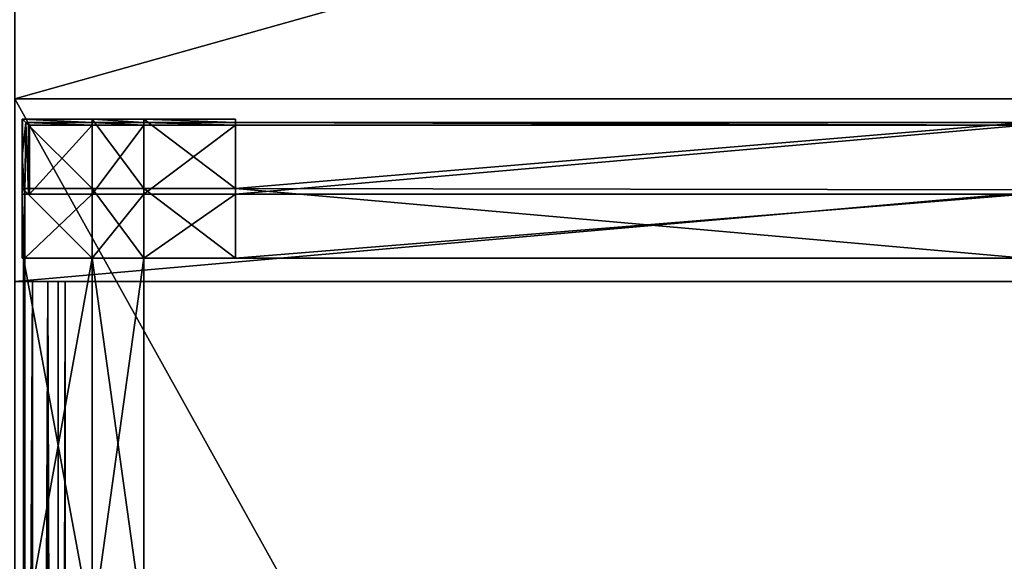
# Model space of a CAD drawing. Extents: x 0 to 35.8, y 0 to 27.5.
# Tile 178 of 256: x 12.2 to 17.6, y 21.6 to 24.5. Entities that reach past the tile are written whole.
import ezdxf

# ---------------------------------------------------------------- set-up
doc = ezdxf.new("R2010")
doc.units = 0
doc.header["$MEASUREMENT"] = 0
doc.layers.get('0').update_dxf_attribs({"color": 13, "linetype": 'CONTINUOUS'})
doc.layers.add('GRATE_-_2', color=250, linetype='CONTINUOUS')
doc.layers.add('RGM8058UC_-_BODY', color=252, linetype='CONTINUOUS')

# ---------------------------------------------------------------- blocks, each defined once
blk = doc.blocks.new('RGM8658UC_TRADECAD_V06_DXF')
at = {"layer": 'GRATE_-_2', "color": 0}
for p, q in [((12.2416, 23.781, 7.0614), (12.2416, 23.9863, 7.0614)), ((12.2416, 23.9863, 7.0614), (12.2607, 23.9669, 7.7468)), ((12.2416, 23.9863, 7.0614), (12.6243, 23.9863, 7.0614)), ((12.2416, 23.9863, 7.0614), (12.2607, 23.9669, 7.7468)), ((12.2434, 23.9863, 6.8065), (12.2416, 23.9863, 7.0614)), ((12.2416, 23.9863, 7.0614), (12.2416, 23.6056, 7.0614)), ((12.2416, 23.9863, 7.0614), (12.6243, 23.9863, 7.0614)), ((12.2434, 23.9863, 6.8065), (12.2416, 23.9863, 7.0614)), ((12.6243, 23.9863, 6.8065), (12.2434, 23.9863, 6.8065)), ((12.2434, 23.9863, 6.8065), (12.2434, 23.6056, 6.8065)), ((12.2434, 23.9863, 6.8065), (12.2434, 23.6056, 6.8065)), ((12.6243, 23.9863, 6.8065), (12.2434, 23.9863, 6.8065)), ((12.2607, 23.9669, 7.7468), (12.2547, 23.5758, 7.5334)), ((12.2607, 23.9669, 7.7468), (12.2547, 23.5758, 7.5334)), ((12.2607, 23.9669, 7.7468), (12.6243, 23.9669, 7.7468)), ((12.2748, 23.9521, 8.2709), (12.2607, 23.9669, 7.7468)), ((12.2607, 23.9669, 7.7468), (12.6243, 23.9669, 7.7468)), ((12.2748, 23.9521, 8.2709), (12.2607, 23.9669, 7.7468)), ((12.6243, 23.9521, 8.2709), (12.2748, 23.9521, 8.2709)), ((12.2748, 23.9521, 8.2709), (12.2748, 23.5758, 8.2709)), ((12.2748, 23.9521, 8.2709), (12.2748, 23.5758, 8.2709)), ((12.2748, 23.9521, 8.2709), (12.2814, 23.9521, 8.4201)), ((12.2748, 23.9521, 8.2709), (12.2814, 23.9521, 8.4201)), ((12.6243, 23.9521, 8.2709), (12.2748, 23.9521, 8.2709)), ((12.2814, 23.9521, 8.4201), (12.2814, 23.5758, 8.4201)), ((12.2814, 23.9521, 8.4201), (12.2814, 23.5758, 8.4201)), ((12.2814, 23.9521, 8.4201), (12.6243, 23.9521, 8.4201)), ((12.2814, 23.9521, 8.4201), (12.6243, 23.9521, 8.4201)), ((12.6243, 23.6056, 6.8065), (12.6243, 23.9863, 6.8065)), ((12.6243, 23.9863, 7.0614), (12.6243, 23.9669, 7.7468)), ((12.6243, 23.9863, 7.0614), (12.6243, 23.9863, 6.8065)), ((12.6243, 23.9863, 6.8065), (12.9077, 23.9863, 6.8065)), ((12.9077, 23.9863, 7.0614), (12.6243, 23.9863, 7.0614)), ((12.6243, 23.9863, 7.0614), (12.6243, 23.9863, 6.8065)), ((12.6243, 23.6056, 6.8065), (12.6243, 23.9863, 6.8065)), ((12.6243, 23.9863, 6.8065), (12.9077, 23.9863, 6.8065)), ((12.6243, 23.9863, 7.0614), (12.6243, 23.9669, 7.7468)), ((12.9077, 23.9863, 7.0614), (12.6243, 23.9863, 7.0614)), ((12.6243, 23.9669, 7.7468), (12.6243, 23.9521, 8.2709)), ((12.6243, 23.9669, 7.7468), (12.6243, 23.9521, 8.2709)), ((12.6243, 23.9669, 7.7468), (12.9077, 23.9669, 7.7468)), ((12.6243, 23.9669, 7.7468), (12.9077, 23.9669, 7.7468)), ((12.6243, 23.5758, 8.4201), (12.6243, 23.9521, 8.4201)), ((12.6243, 23.9521, 8.4201), (12.9077, 23.9521, 8.4201)), ((12.6243, 23.9521, 8.4201), (12.9077, 23.9521, 8.4201)), ((12.6243, 23.9521, 8.4201), (12.6243, 23.9521, 8.2709)), ((12.6243, 23.9521, 8.2709), (12.9077, 23.9521, 8.2709)), ((12.6243, 23.9521, 8.2709), (12.9077, 23.9521, 8.2709)), ((12.6243, 23.5758, 8.4201), (12.6243, 23.9521, 8.4201)), ((12.6243, 23.9521, 8.4201), (12.6243, 23.9521, 8.2709)), ((13.4091, 23.9863, 6.8065), (12.9077, 23.9863, 6.8065)), ((12.9077, 23.9863, 6.8065), (12.9077, 23.6056, 6.8065)), ((12.9077, 23.9863, 6.8065), (12.9077, 23.9863, 7.0614)), ((12.9077, 23.9669, 7.7468), (12.9077, 23.9863, 7.0614)), ((12.9077, 23.9863, 7.0614), (13.4091, 23.9863, 7.0614)), ((13.4091, 23.9863, 6.8065), (12.9077, 23.9863, 6.8065)), ((12.9077, 23.9863, 7.0614), (13.4091, 23.9863, 7.0614)), ((12.9077, 23.9863, 6.8065), (12.9077, 23.9863, 7.0614)), ((12.9077, 23.9863, 6.8065), (12.9077, 23.6056, 6.8065)), ((12.9077, 23.9669, 7.7468), (12.9077, 23.9863, 7.0614)), ((12.9077, 23.9521, 8.2709), (12.9077, 23.9669, 7.7468)), ((12.9077, 23.9669, 7.7468), (13.4091, 23.9669, 7.7468)), ((12.9077, 23.9669, 7.7468), (13.4091, 23.9669, 7.7468)), ((12.9077, 23.9521, 8.2709), (12.9077, 23.9669, 7.7468)), ((12.9077, 23.9521, 8.4201), (12.9077, 23.5758, 8.4201)), ((13.4091, 23.9521, 8.2709), (12.9077, 23.9521, 8.2709)), ((12.9077, 23.9521, 8.2709), (12.9077, 23.9521, 8.4201)), ((12.9077, 23.9521, 8.4201), (12.9077, 23.5758, 8.4201)), ((12.9077, 23.9521, 8.4201), (13.4091, 23.9521, 8.4201)), ((12.9077, 23.9521, 8.4201), (13.4091, 23.9521, 8.4201)), ((12.9077, 23.9521, 8.2709), (12.9077, 23.9521, 8.4201)), ((13.4091, 23.9521, 8.2709), (12.9077, 23.9521, 8.2709)), ((13.4091, 23.6056, 6.8065), (13.4091, 23.9863, 6.8065)), ((13.4091, 23.9669, 7.7468), (13.4091, 23.9863, 7.0614)), ((13.4091, 23.9863, 7.0614), (13.4091, 23.6056, 7.0614)), ((13.4091, 23.9669, 7.7468), (13.4091, 23.9863, 7.0614)), ((13.4091, 23.9863, 6.8065), (13.4091, 23.9863, 7.0614)), ((13.4091, 23.6056, 6.8065), (13.4091, 23.9863, 6.8065)), ((13.4091, 23.9863, 7.0614), (13.4091, 23.6056, 7.0614)), ((13.4091, 23.9863, 6.8065), (13.4091, 23.9863, 7.0614)), ((13.4091, 23.9669, 7.7468), (13.4091, 23.9521, 8.2709)), ((13.4091, 23.6056, 7.0614), (13.4091, 23.9669, 7.7468)), ((13.4091, 23.9669, 7.7468), (13.4091, 23.9521, 8.2709)), ((13.4091, 23.9669, 7.7468), (17.7323, 23.9669, 7.7468)), ((13.4091, 23.6056, 7.0614), (13.4091, 23.9669, 7.7468)), ((13.4091, 23.9669, 7.7468), (17.7323, 23.9669, 7.7468)), ((13.4091, 23.5758, 8.4201), (13.4091, 23.9521, 8.4201)), ((13.4091, 23.9521, 8.4201), (17.7328, 23.9521, 8.4201)), ((13.4091, 23.9521, 8.4201), (17.7328, 23.9521, 8.4201)), ((13.4091, 23.9521, 8.4201), (13.4091, 23.9521, 8.2709)), ((13.4091, 23.9521, 8.2709), (17.7328, 23.9521, 8.2709)), ((13.4091, 23.5758, 8.4201), (13.4091, 23.9521, 8.4201)), ((13.4091, 23.9521, 8.2709), (17.7328, 23.9521, 8.2709)), ((13.4091, 23.9521, 8.4201), (13.4091, 23.9521, 8.2709)), ((12.2547, 23.5758, 7.5334), (12.2416, 23.781, 7.0614)), ((12.2547, 23.5758, 7.5334), (12.2416, 23.781, 7.0614)), ((12.2416, 23.5758, 7.0614), (12.2416, 23.781, 7.0614)), ((12.2416, 23.6056, 7.0614), (12.2434, 23.6056, 6.8065)), ((12.2416, 23.6056, 7.0614), (12.2434, 23.6056, 6.8065)), ((12.2416, 23.6056, 7.0614), (12.2416, 23.2248, 7.0614)), ((12.2547, 23.5758, 7.5334), (12.2416, 23.5758, 7.0614)), ((12.2476, 23.2248, 7.2783), (12.2416, 23.5758, 7.0614)), ((12.2547, 23.5758, 7.5334), (12.2416, 23.5758, 7.0614)), ((12.2476, 23.2248, 7.2783), (12.2416, 23.5758, 7.0614)), ((12.2416, 23.2248, 7.0614), (12.2416, 23.5758, 7.0614)), ((12.2434, 23.6056, 6.8065), (12.6243, 23.6056, 6.8065)), ((12.2434, 23.2248, 6.8065), (12.2434, 23.6056, 6.8065)), ((12.2434, 23.6056, 6.8065), (12.6243, 23.6056, 6.8065)), ((12.2434, 23.2248, 6.8065), (12.2434, 23.6056, 6.8065)), ((12.2547, 23.5758, 7.5334), (12.2547, 23.2248, 7.5334)), ((12.2748, 23.5758, 8.2709), (12.2547, 23.5758, 7.5334)), ((12.2547, 23.5758, 7.5334), (12.6243, 23.5758, 7.5334)), ((12.2547, 23.5758, 7.5334), (12.2547, 23.2248, 7.5334)), ((12.2547, 23.5758, 7.5334), (12.6243, 23.5758, 7.5334)), ((12.2748, 23.5758, 8.2709), (12.2547, 23.5758, 7.5334)), ((12.6243, 23.5758, 8.2709), (12.2748, 23.5758, 8.2709)), ((12.2748, 23.5758, 8.2709), (12.2814, 23.5758, 8.4201)), ((12.2748, 23.5758, 8.2709), (12.2814, 23.5758, 8.4201)), ((12.6243, 23.5758, 8.2709), (12.2748, 23.5758, 8.2709)), ((12.2814, 23.5758, 8.4201), (12.6243, 23.5758, 8.4201)), ((12.2814, 23.5758, 8.4201), (12.6243, 23.5758, 8.4201)), ((12.9077, 23.6056, 6.8065), (12.6243, 23.6056, 6.8065)), ((12.6243, 23.6056, 6.8065), (12.6243, 23.2248, 6.8065)), ((12.9077, 23.6056, 6.8065), (12.6243, 23.6056, 6.8065)), ((12.6243, 23.6056, 6.8065), (12.6243, 23.2248, 6.8065)), ((12.9077, 23.5758, 7.5334), (12.6243, 23.5758, 7.5334)), ((12.6243, 23.5758, 7.5334), (12.6243, 23.5758, 8.2709)), ((12.6243, 23.5758, 8.2709), (12.9077, 23.5758, 8.2709)), ((12.9077, 23.5758, 8.4201), (12.6243, 23.5758, 8.4201)), ((12.6243, 23.5758, 8.4201), (12.6243, 23.5758, 8.2709)), ((12.6243, 23.5758, 7.5334), (12.6243, 23.2248, 7.5334)), ((12.6243, 23.5758, 7.5334), (12.6243, 23.5758, 8.2709)), ((12.6243, 23.5758, 8.4201), (12.6243, 23.5758, 8.2709)), ((12.9077, 23.5758, 8.4201), (12.6243, 23.5758, 8.4201)), ((12.6243, 23.5758, 8.2709), (12.9077, 23.5758, 8.2709)), ((12.6243, 23.5758, 7.5334), (12.6243, 23.2248, 7.5334)), ((12.9077, 23.5758, 7.5334), (12.6243, 23.5758, 7.5334)), ((12.9077, 23.6056, 6.8065), (13.4091, 23.6056, 6.8065)), ((12.9077, 23.6056, 6.8065), (13.4091, 23.6056, 6.8065)), ((12.9077, 23.6056, 6.8065), (12.9077, 23.2248, 6.8065)), ((12.9077, 23.6056, 6.8065), (12.9077, 23.2248, 6.8065)), ((12.9077, 23.5758, 8.2709), (12.9077, 23.5758, 7.5334)), ((12.9077, 23.5758, 8.4201), (13.4091, 23.5758, 8.4201)), ((13.4091, 23.5758, 8.2709), (12.9077, 23.5758, 8.2709)), ((12.9077, 23.5758, 8.2709), (12.9077, 23.5758, 8.4201)), ((13.4091, 23.5758, 8.2709), (12.9077, 23.5758, 8.2709)), ((13.4091, 23.5758, 7.5334), (12.9077, 23.5758, 7.5334)), ((12.9077, 23.5758, 8.2709), (12.9077, 23.5758, 7.5334)), ((13.4091, 23.5758, 7.5334), (12.9077, 23.5758, 7.5334)), ((12.9077, 23.2248, 7.5334), (12.9077, 23.5758, 7.5334)), ((12.9077, 23.5758, 8.4201), (13.4091, 23.5758, 8.4201)), ((12.9077, 23.5758, 8.2709), (12.9077, 23.5758, 8.4201)), ((12.9077, 23.2248, 7.5334), (12.9077, 23.5758, 7.5334)), ((17.7317, 23.5988, 7.0614), (13.4091, 23.6056, 7.0614)), ((13.4091, 23.6056, 7.0614), (13.4091, 23.2248, 7.0614)), ((13.4091, 23.2248, 6.8065), (13.4091, 23.6056, 6.8065)), ((13.4091, 23.6056, 6.8065), (13.4091, 23.6056, 7.0614)), ((13.4091, 23.2248, 6.8065), (13.4091, 23.6056, 6.8065)), ((13.4091, 23.6056, 7.0614), (13.4091, 23.2248, 7.0614)), ((13.4091, 23.6056, 6.8065), (13.4091, 23.6056, 7.0614)), ((17.7317, 23.5988, 7.0614), (13.4091, 23.6056, 7.0614)), ((17.7328, 23.5758, 7.5334), (13.4091, 23.5758, 7.5334)), ((13.4091, 23.5758, 7.5334), (13.4091, 23.5758, 8.2709)), ((13.4091, 23.5758, 8.2709), (17.7328, 23.5758, 8.2709)), ((17.7328, 23.5758, 8.4201), (13.4091, 23.5758, 8.4201)), ((13.4091, 23.5758, 8.4201), (13.4091, 23.5758, 8.2709)), ((13.4091, 23.5758, 7.5334), (13.4091, 23.5758, 8.2709)), ((13.4091, 23.5758, 7.5334), (13.4091, 23.2248, 7.5334)), ((13.4091, 23.5758, 8.4201), (13.4091, 23.5758, 8.2709)), ((17.7328, 23.5758, 8.4201), (13.4091, 23.5758, 8.4201)), ((13.4091, 23.5758, 8.2709), (17.7328, 23.5758, 8.2709)), ((13.4091, 23.5758, 7.5334), (13.4091, 23.2248, 7.5334)), ((17.7328, 23.5758, 7.5334), (13.4091, 23.5758, 7.5334)), ((12.2476, 23.2248, 7.2783), (12.2416, 23.2248, 7.0614)), ((12.2434, 23.2248, 6.8065), (12.2416, 23.2248, 7.0614)), ((12.2416, 23.2248, 7.0614), (12.6243, 23.2248, 7.0614)), ((12.2416, 23.2248, 7.0614), (12.6243, 23.2248, 7.0614)), ((12.2476, 23.2248, 7.2783), (12.2416, 23.2248, 7.0614)), ((12.2434, 23.2248, 6.8065), (12.2416, 23.2248, 7.0614)), ((12.6243, 23.2248, 6.8065), (12.2434, 23.2248, 6.8065)), ((12.6243, 23.2248, 6.8065), (12.2434, 23.2248, 6.8065)), ((12.2547, 23.2248, 7.5334), (12.2476, 23.2248, 7.2783)), ((12.6243, 23.2248, 7.2783), (12.2476, 23.2248, 7.2783)), ((12.2476, 23.2248, 7.2783), (12.2476, 21.1946, 7.2783)), ((12.6243, 23.2248, 7.2783), (12.2476, 23.2248, 7.2783)), ((12.2476, 23.2248, 7.2783), (12.2476, 21.1946, 7.2783)), ((12.2547, 23.2248, 7.5334), (12.2476, 23.2248, 7.2783)), ((12.2547, 23.2248, 7.5334), (12.6243, 23.2248, 7.5334)), ((12.2547, 21.1946, 7.5334), (12.2547, 23.2248, 7.5334)), ((12.2547, 23.2248, 7.5334), (12.6243, 23.2248, 7.5334)), ((12.2547, 21.1946, 7.5334), (12.2547, 23.2248, 7.5334)), ((12.6243, 23.2248, 7.5334), (12.6243, 21.1946, 7.5334)), ((12.6243, 23.2248, 7.0614), (12.6243, 23.2248, 7.2783)), ((12.6243, 23.2248, 7.2783), (12.6243, 21.1946, 7.2783)), ((12.6243, 21.1946, 7.0614), (12.6243, 23.2248, 7.0614)), ((12.6243, 23.2248, 7.0614), (12.6243, 23.2248, 6.8065)), ((12.6243, 23.2248, 6.8065), (12.9077, 23.2248, 6.8065)), ((12.6243, 23.2248, 7.2783), (12.6243, 21.1946, 7.2783)), ((12.6243, 23.2248, 7.0614), (12.6243, 23.2248, 7.2783)), ((12.9077, 23.2248, 7.0614), (12.6243, 23.2248, 7.0614)), ((12.6243, 21.1946, 7.0614), (12.6243, 23.2248, 7.0614)), ((12.6243, 23.2248, 6.8065), (12.9077, 23.2248, 6.8065)), ((12.6243, 23.2248, 7.0614), (12.6243, 23.2248, 6.8065)), ((12.9077, 23.2248, 7.0614), (12.6243, 23.2248, 7.0614)), ((12.6243, 23.2248, 7.5334), (12.6243, 21.1946, 7.5334)), ((12.6243, 23.2248, 7.5334), (12.9077, 23.2248, 7.5334)), ((12.6243, 23.2248, 7.5334), (12.9077, 23.2248, 7.5334)), ((12.9077, 23.2248, 6.8065), (13.4091, 23.2248, 6.8065)), ((13.4091, 23.2248, 7.0614), (12.9077, 23.2248, 7.0614)), ((12.9077, 23.2248, 7.0614), (12.9077, 23.2248, 7.5334)), ((12.9077, 23.2248, 7.5334), (13.4091, 23.2248, 7.5334)), ((12.9077, 23.2248, 7.0614), (12.9077, 21.1946, 7.0614)), ((12.9077, 21.1946, 7.5334), (12.9077, 23.2248, 7.5334)), ((12.9077, 23.2248, 7.0614), (12.9077, 23.2248, 7.5334)), ((12.9077, 23.2248, 7.5334), (13.4091, 23.2248, 7.5334)), ((12.9077, 23.2248, 7.0614), (12.9077, 21.1946, 7.0614)), ((12.9077, 23.2248, 6.8065), (13.4091, 23.2248, 6.8065)), ((12.9077, 23.2248, 6.8065), (12.9077, 23.2248, 7.0614)), ((13.4091, 23.2248, 7.0614), (12.9077, 23.2248, 7.0614)), ((12.9077, 23.2248, 6.8065), (12.9077, 23.2248, 7.0614)), ((12.9077, 21.1946, 7.5334), (12.9077, 23.2248, 7.5334)), ((13.4091, 23.2248, 7.0614), (17.7317, 23.2248, 7.0614)), ((13.4091, 23.2248, 7.5334), (13.4091, 23.2248, 7.0614)), ((13.4091, 23.2248, 7.0614), (17.7317, 23.2248, 7.0614)), ((13.4091, 23.2248, 7.5334), (13.4091, 23.2248, 7.0614)), ((13.4091, 23.2248, 7.5334), (17.7321, 23.2248, 7.5334)), ((13.4091, 23.2248, 7.5334), (17.7321, 23.2248, 7.5334)), ((13.4091, 23.2248, 7.0614), (13.4091, 23.2248, 6.8065)), ((13.4091, 23.2248, 7.0614), (13.4091, 23.2248, 6.8065))]:
    blk.add_line(p, q, dxfattribs=at)
at = {"layer": 'RGM8058UC_-_BODY', "color": 0}
for p, q in [((23.5753, 24.0972, 7.4867), (12.2007, 24.0972, 7.4867)), ((23.5753, 24.0972, 6.7115), (12.2007, 24.0972, 6.7115)), ((23.5753, 24.0972, 7.4867), (12.2007, 24.0972, 7.4867)), ((23.5753, 24.0972), (12.2007, 24.0972)), ((23.5753, 24.0972, 6.7115), (12.2007, 24.0972, 6.7115)), ((23.5753, 24.0972), (12.2007, 24.0972)), ((23.5753, 24.0972, 5.9479), (12.2007, 24.0972, 5.9479)), ((23.5753, 24.0972, 5.9479), (12.2007, 24.0972, 5.9479)), ((12.2007, 23.0972, 6.7115), (12.439, 23.0972, 6.0601)), ((12.3812, 23.0972, 6.156), (12.2007, 23.0972, 6.7115)), ((12.2007, 23.0972, 6.7115), (23.5753, 23.0972, 6.7115)), ((12.4757, 23.0972, 6.032), (12.2007, 23.0972, 6.7115)), ((12.3812, 23.0972, 6.156), (12.2007, 23.0972, 6.7115)), ((12.2981, 23.0972, 6.2194), (12.2007, 23.0972, 6.7115)), ((12.2981, 23.0972, 6.2194), (12.2007, 23.0972, 6.7115)), ((12.2981, 23.0972, 6.2194), (12.2007, 23.0972, 6.2416)), ((12.2007, 23.0972, 6.7115), (23.5753, 23.0972, 6.7115)), ((12.4757, 23.0972, 6.032), (12.2007, 23.0972, 6.7115)), ((12.2007, 23.0972, 6.7115), (12.439, 23.0972, 6.0601)), ((12.2981, 23.0972, 6.2194), (12.2007, 23.0972, 6.2416)), ((12.3812, 23.0972, 6.156), (12.2981, 23.0972, 6.2194)), ((12.2981, 4.6756, 6.2194), (12.2981, 23.0972, 6.2194)), ((12.3812, 23.0972, 6.156), (12.2981, 23.0972, 6.2194)), ((12.2981, 4.6756, 6.2194), (12.2981, 23.0972, 6.2194)), ((12.439, 23.0972, 6.0601), (12.3812, 23.0972, 6.156)), ((12.3812, 4.6756, 6.156), (12.3812, 23.0972, 6.156)), ((12.439, 23.0972, 6.0601), (12.3812, 23.0972, 6.156)), ((12.3812, 4.6756, 6.156), (12.3812, 23.0972, 6.156)), ((12.439, 4.6756, 6.0601), (12.439, 23.0972, 6.0601)), ((12.439, 23.0972, 6.0601), (12.4757, 23.0972, 6.032)), ((12.439, 23.0972, 6.0601), (12.4757, 23.0972, 6.032)), ((12.439, 4.6756, 6.0601), (12.439, 23.0972, 6.0601)), ((23.3003, 23.0972, 6.032), (12.4757, 23.0972, 6.032)), ((12.4757, 4.6756, 6.032), (12.4757, 23.0972, 6.032)), ((23.3003, 23.0972, 6.032), (12.4757, 23.0972, 6.032)), ((12.4757, 4.6756, 6.032), (12.4757, 23.0972, 6.032))]:
    blk.add_line(p, q, dxfattribs=at)
at = {"layer": 'GRATE_-_2', "color": 250}
mesh = blk.add_polyface(dxfattribs=at)
corners = [(12.2416, 23.781, 7.0614), (12.2607, 23.9669, 7.7468), (12.2547, 23.5758, 7.5334), (12.2416, 23.9863, 7.0614)]
mesh.append_faces([[corners[k] for k in face] for face in [(0, 1, 2), (1, 0, 3)]], dxfattribs={"vtx0": -1, "color": 250})
mesh = blk.add_polyface(dxfattribs=at)
corners = [(12.6243, 23.9669, 7.7468), (12.2416, 23.9863, 7.0614), (12.6243, 23.9863, 7.0614), (12.2607, 23.9669, 7.7468)]
mesh.append_faces([[corners[k] for k in face] for face in [(0, 1, 2), (1, 0, 3)]], dxfattribs={"vtx0": -1, "color": 250})
mesh = blk.add_polyface(dxfattribs=at)
corners = [(12.2434, 23.9863, 6.8065), (12.2416, 23.6056, 7.0614), (12.2434, 23.6056, 6.8065), (12.2416, 23.9863, 7.0614)]
mesh.append_faces([[corners[k] for k in face] for face in [(0, 1, 2), (1, 0, 3)]], dxfattribs={"vtx0": -1, "color": 250})
mesh = blk.add_polyface(dxfattribs=at)
corners = [(12.6243, 23.9863, 7.0614), (12.2434, 23.9863, 6.8065), (12.6243, 23.9863, 6.8065), (12.2416, 23.9863, 7.0614)]
mesh.append_faces([[corners[k] for k in face] for face in [(0, 1, 2), (1, 0, 3)]], dxfattribs={"vtx0": -1, "color": 250})
mesh = blk.add_polyface(dxfattribs=at)
corners = [(12.6243, 23.6056, 6.8065), (12.2434, 23.9863, 6.8065), (12.2434, 23.6056, 6.8065), (12.6243, 23.9863, 6.8065)]
mesh.append_faces([[corners[k] for k in face] for face in [(0, 1, 2), (1, 0, 3)]], dxfattribs={"vtx0": -1, "color": 250})
mesh = blk.add_polyface(dxfattribs=at)
corners = [(12.2607, 23.9669, 7.7468), (12.2748, 23.5758, 8.2709), (12.2547, 23.5758, 7.5334), (12.2748, 23.9521, 8.2709)]
mesh.append_faces([[corners[k] for k in face] for face in [(0, 1, 2), (1, 0, 3)]], dxfattribs={"vtx0": -1, "color": 250})
mesh = blk.add_polyface(dxfattribs=at)
corners = [(12.6243, 23.9521, 8.2709), (12.2607, 23.9669, 7.7468), (12.6243, 23.9669, 7.7468), (12.2748, 23.9521, 8.2709)]
mesh.append_faces([[corners[k] for k in face] for face in [(0, 1, 2), (1, 0, 3)]], dxfattribs={"vtx0": -1, "color": 250})
mesh = blk.add_polyface(dxfattribs=at)
corners = [(12.2748, 23.9521, 8.2709), (12.2814, 23.5758, 8.4201), (12.2748, 23.5758, 8.2709), (12.2814, 23.9521, 8.4201)]
mesh.append_faces([[corners[k] for k in face] for face in [(0, 1, 2), (1, 0, 3)]], dxfattribs={"vtx0": -1, "color": 250})
mesh = blk.add_polyface(dxfattribs=at)
corners = [(12.6243, 23.9521, 8.4201), (12.2748, 23.9521, 8.2709), (12.6243, 23.9521, 8.2709), (12.2814, 23.9521, 8.4201)]
mesh.append_faces([[corners[k] for k in face] for face in [(0, 1, 2), (1, 0, 3)]], dxfattribs={"vtx0": -1, "color": 250})
mesh = blk.add_polyface(dxfattribs=at)
corners = [(12.6243, 23.9521, 8.4201), (12.2814, 23.5758, 8.4201), (12.2814, 23.9521, 8.4201), (12.6243, 23.5758, 8.4201)]
mesh.append_faces([[corners[k] for k in face] for face in [(0, 1, 2), (1, 0, 3)]], dxfattribs={"vtx0": -1, "color": 250})
mesh = blk.add_polyface(dxfattribs=at)
corners = [(12.9077, 23.9863, 7.0614), (12.6243, 23.9863, 6.8065), (12.9077, 23.9863, 6.8065), (12.6243, 23.9863, 7.0614)]
mesh.append_faces([[corners[k] for k in face] for face in [(0, 1, 2), (1, 0, 3)]], dxfattribs={"vtx0": -1, "color": 250})
mesh = blk.add_polyface(dxfattribs=at)
corners = [(12.9077, 23.6056, 6.8065), (12.6243, 23.9863, 6.8065), (12.6243, 23.6056, 6.8065), (12.9077, 23.9863, 6.8065)]
mesh.append_faces([[corners[k] for k in face] for face in [(0, 1, 2), (1, 0, 3)]], dxfattribs={"vtx0": -1, "color": 250})
mesh = blk.add_polyface(dxfattribs=at)
corners = [(12.9077, 23.9669, 7.7468), (12.6243, 23.9863, 7.0614), (12.9077, 23.9863, 7.0614), (12.6243, 23.9669, 7.7468)]
mesh.append_faces([[corners[k] for k in face] for face in [(0, 1, 2), (1, 0, 3)]], dxfattribs={"vtx0": -1, "color": 250})
mesh = blk.add_polyface(dxfattribs=at)
corners = [(12.9077, 23.9521, 8.2709), (12.6243, 23.9669, 7.7468), (12.9077, 23.9669, 7.7468), (12.6243, 23.9521, 8.2709)]
mesh.append_faces([[corners[k] for k in face] for face in [(0, 1, 2), (1, 0, 3)]], dxfattribs={"vtx0": -1, "color": 250})
mesh = blk.add_polyface(dxfattribs=at)
corners = [(12.9077, 23.9521, 8.4201), (12.6243, 23.5758, 8.4201), (12.6243, 23.9521, 8.4201), (12.9077, 23.5758, 8.4201)]
mesh.append_faces([[corners[k] for k in face] for face in [(0, 1, 2), (1, 0, 3)]], dxfattribs={"vtx0": -1, "color": 250})
mesh = blk.add_polyface(dxfattribs=at)
corners = [(12.9077, 23.9521, 8.4201), (12.6243, 23.9521, 8.2709), (12.9077, 23.9521, 8.2709), (12.6243, 23.9521, 8.4201)]
mesh.append_faces([[corners[k] for k in face] for face in [(0, 1, 2), (1, 0, 3)]], dxfattribs={"vtx0": -1, "color": 250})
mesh = blk.add_polyface(dxfattribs=at)
corners = [(13.4091, 23.6056, 6.8065), (12.9077, 23.9863, 6.8065), (12.9077, 23.6056, 6.8065), (13.4091, 23.9863, 6.8065)]
mesh.append_faces([[corners[k] for k in face] for face in [(0, 1, 2), (1, 0, 3)]], dxfattribs={"vtx0": -1, "color": 250})
mesh = blk.add_polyface(dxfattribs=at)
corners = [(13.4091, 23.9669, 7.7468), (12.9077, 23.9863, 7.0614), (13.4091, 23.9863, 7.0614), (12.9077, 23.9669, 7.7468)]
mesh.append_faces([[corners[k] for k in face] for face in [(0, 1, 2), (1, 0, 3)]], dxfattribs={"vtx0": -1, "color": 250})
mesh = blk.add_polyface(dxfattribs=at)
corners = [(13.4091, 23.9863, 7.0614), (12.9077, 23.9863, 6.8065), (13.4091, 23.9863, 6.8065), (12.9077, 23.9863, 7.0614)]
mesh.append_faces([[corners[k] for k in face] for face in [(0, 1, 2), (1, 0, 3)]], dxfattribs={"vtx0": -1, "color": 250})
mesh = blk.add_polyface(dxfattribs=at)
corners = [(13.4091, 23.9521, 8.2709), (12.9077, 23.9669, 7.7468), (13.4091, 23.9669, 7.7468), (12.9077, 23.9521, 8.2709)]
mesh.append_faces([[corners[k] for k in face] for face in [(0, 1, 2), (1, 0, 3)]], dxfattribs={"vtx0": -1, "color": 250})
mesh = blk.add_polyface(dxfattribs=at)
corners = [(13.4091, 23.9521, 8.4201), (12.9077, 23.5758, 8.4201), (12.9077, 23.9521, 8.4201), (13.4091, 23.5758, 8.4201)]
mesh.append_faces([[corners[k] for k in face] for face in [(0, 1, 2), (1, 0, 3)]], dxfattribs={"vtx0": -1, "color": 250})
mesh = blk.add_polyface(dxfattribs=at)
corners = [(13.4091, 23.9521, 8.4201), (12.9077, 23.9521, 8.2709), (13.4091, 23.9521, 8.2709), (12.9077, 23.9521, 8.4201)]
mesh.append_faces([[corners[k] for k in face] for face in [(0, 1, 2), (1, 0, 3)]], dxfattribs={"vtx0": -1, "color": 250})
mesh = blk.add_polyface(dxfattribs=at)
corners = [(13.4091, 23.9863, 7.0614), (13.4091, 23.6056, 7.0614), (13.4091, 23.9669, 7.7468)]
mesh.append_faces([[corners[k] for k in face] for face in [(0, 1, 2)]], dxfattribs={"color": 250})
mesh = blk.add_polyface(dxfattribs=at)
corners = [(13.4091, 23.9863, 7.0614), (13.4091, 23.6056, 6.8065), (13.4091, 23.6056, 7.0614), (13.4091, 23.9863, 6.8065)]
mesh.append_faces([[corners[k] for k in face] for face in [(0, 1, 2), (1, 0, 3)]], dxfattribs={"vtx0": -1, "color": 250})
mesh = blk.add_polyface(dxfattribs=at)
corners = [(17.7328, 23.9521, 8.2709), (13.4091, 23.9669, 7.7468), (17.7323, 23.9669, 7.7468), (13.4091, 23.9521, 8.2709)]
mesh.append_faces([[corners[k] for k in face] for face in [(0, 1, 2), (1, 0, 3)]], dxfattribs={"vtx0": -1, "color": 250})
mesh = blk.add_polyface(dxfattribs=at)
corners = [(17.7323, 23.9669, 7.7468), (13.4091, 23.6056, 7.0614), (17.7317, 23.5988, 7.0614)]
mesh.append_faces([[corners[k] for k in face] for face in [(0, 1, 2)]], dxfattribs={"color": 250})
mesh = blk.add_polyface(dxfattribs=at)
corners = [(13.4091, 23.9669, 7.7468), (13.4091, 23.6056, 7.0614), (17.7323, 23.9669, 7.7468)]
mesh.append_faces([[corners[k] for k in face] for face in [(0, 1, 2)]], dxfattribs={"color": 250})
mesh = blk.add_polyface(dxfattribs=at)
corners = [(17.7328, 23.9521, 8.4201), (13.4091, 23.5758, 8.4201), (13.4091, 23.9521, 8.4201), (17.7328, 23.5758, 8.4201)]
mesh.append_faces([[corners[k] for k in face] for face in [(0, 1, 2), (1, 0, 3)]], dxfattribs={"vtx0": -1, "color": 250})
mesh = blk.add_polyface(dxfattribs=at)
corners = [(17.7328, 23.9521, 8.4201), (13.4091, 23.9521, 8.2709), (17.7328, 23.9521, 8.2709), (13.4091, 23.9521, 8.4201)]
mesh.append_faces([[corners[k] for k in face] for face in [(0, 1, 2), (1, 0, 3)]], dxfattribs={"vtx0": -1, "color": 250})
mesh = blk.add_polyface(dxfattribs=at)
corners = [(12.2416, 23.781, 7.0614), (12.2547, 23.5758, 7.5334), (12.2416, 23.5758, 7.0614)]
mesh.append_faces([[corners[k] for k in face] for face in [(0, 1, 2)]], dxfattribs={"color": 250})
mesh = blk.add_polyface(dxfattribs=at)
corners = [(12.2434, 23.6056, 6.8065), (12.2416, 23.2248, 7.0614), (12.2434, 23.2248, 6.8065), (12.2416, 23.6056, 7.0614)]
mesh.append_faces([[corners[k] for k in face] for face in [(0, 1, 2), (1, 0, 3)]], dxfattribs={"vtx0": -1, "color": 250})
mesh = blk.add_polyface(dxfattribs=at)
corners = [(12.2416, 23.5758, 7.0614), (12.2547, 23.2248, 7.5334), (12.2476, 23.2248, 7.2783), (12.2547, 23.5758, 7.5334)]
mesh.append_faces([[corners[k] for k in face] for face in [(0, 1, 2), (1, 0, 3)]], dxfattribs={"vtx0": -1, "color": 250})
mesh = blk.add_polyface(dxfattribs=at)
corners = [(12.2416, 23.5758, 7.0614), (12.2476, 23.2248, 7.2783), (12.2416, 23.2248, 7.0614)]
mesh.append_faces([[corners[k] for k in face] for face in [(0, 1, 2)]], dxfattribs={"color": 250})
mesh = blk.add_polyface(dxfattribs=at)
corners = [(12.6243, 23.2248, 6.8065), (12.2434, 23.6056, 6.8065), (12.2434, 23.2248, 6.8065), (12.6243, 23.6056, 6.8065)]
mesh.append_faces([[corners[k] for k in face] for face in [(0, 1, 2), (1, 0, 3)]], dxfattribs={"vtx0": -1, "color": 250})
mesh = blk.add_polyface(dxfattribs=at)
corners = [(12.6243, 23.5758, 7.5334), (12.2547, 23.2248, 7.5334), (12.2547, 23.5758, 7.5334), (12.6243, 23.2248, 7.5334)]
mesh.append_faces([[corners[k] for k in face] for face in [(0, 1, 2), (1, 0, 3)]], dxfattribs={"vtx0": -1, "color": 250})
mesh = blk.add_polyface(dxfattribs=at)
corners = [(12.2748, 23.5758, 8.2709), (12.6243, 23.5758, 7.5334), (12.2547, 23.5758, 7.5334), (12.6243, 23.5758, 8.2709)]
mesh.append_faces([[corners[k] for k in face] for face in [(0, 1, 2), (1, 0, 3)]], dxfattribs={"vtx0": -1, "color": 250})
mesh = blk.add_polyface(dxfattribs=at)
corners = [(12.2814, 23.5758, 8.4201), (12.6243, 23.5758, 8.2709), (12.2748, 23.5758, 8.2709), (12.6243, 23.5758, 8.4201)]
mesh.append_faces([[corners[k] for k in face] for face in [(0, 1, 2), (1, 0, 3)]], dxfattribs={"vtx0": -1, "color": 250})
mesh = blk.add_polyface(dxfattribs=at)
corners = [(12.9077, 23.2248, 6.8065), (12.6243, 23.6056, 6.8065), (12.6243, 23.2248, 6.8065), (12.9077, 23.6056, 6.8065)]
mesh.append_faces([[corners[k] for k in face] for face in [(0, 1, 2), (1, 0, 3)]], dxfattribs={"vtx0": -1, "color": 250})
mesh = blk.add_polyface(dxfattribs=at)
corners = [(12.6243, 23.5758, 8.2709), (12.9077, 23.5758, 7.5334), (12.6243, 23.5758, 7.5334), (12.9077, 23.5758, 8.2709)]
mesh.append_faces([[corners[k] for k in face] for face in [(0, 1, 2), (1, 0, 3)]], dxfattribs={"vtx0": -1, "color": 250})
mesh = blk.add_polyface(dxfattribs=at)
corners = [(12.6243, 23.5758, 8.4201), (12.9077, 23.5758, 8.2709), (12.6243, 23.5758, 8.2709), (12.9077, 23.5758, 8.4201)]
mesh.append_faces([[corners[k] for k in face] for face in [(0, 1, 2), (1, 0, 3)]], dxfattribs={"vtx0": -1, "color": 250})
mesh = blk.add_polyface(dxfattribs=at)
corners = [(12.9077, 23.5758, 7.5334), (12.6243, 23.2248, 7.5334), (12.6243, 23.5758, 7.5334), (12.9077, 23.2248, 7.5334)]
mesh.append_faces([[corners[k] for k in face] for face in [(0, 1, 2), (1, 0, 3)]], dxfattribs={"vtx0": -1, "color": 250})
mesh = blk.add_polyface(dxfattribs=at)
corners = [(13.4091, 23.2248, 6.8065), (12.9077, 23.6056, 6.8065), (12.9077, 23.2248, 6.8065), (13.4091, 23.6056, 6.8065)]
mesh.append_faces([[corners[k] for k in face] for face in [(0, 1, 2), (1, 0, 3)]], dxfattribs={"vtx0": -1, "color": 250})
mesh = blk.add_polyface(dxfattribs=at)
corners = [(12.9077, 23.5758, 8.4201), (13.4091, 23.5758, 8.2709), (12.9077, 23.5758, 8.2709), (13.4091, 23.5758, 8.4201)]
mesh.append_faces([[corners[k] for k in face] for face in [(0, 1, 2), (1, 0, 3)]], dxfattribs={"vtx0": -1, "color": 250})
mesh = blk.add_polyface(dxfattribs=at)
corners = [(12.9077, 23.5758, 8.2709), (13.4091, 23.5758, 7.5334), (12.9077, 23.5758, 7.5334), (13.4091, 23.5758, 8.2709)]
mesh.append_faces([[corners[k] for k in face] for face in [(0, 1, 2), (1, 0, 3)]], dxfattribs={"vtx0": -1, "color": 250})
mesh = blk.add_polyface(dxfattribs=at)
corners = [(13.4091, 23.5758, 7.5334), (12.9077, 23.2248, 7.5334), (12.9077, 23.5758, 7.5334), (13.4091, 23.2248, 7.5334)]
mesh.append_faces([[corners[k] for k in face] for face in [(0, 1, 2), (1, 0, 3)]], dxfattribs={"vtx0": -1, "color": 250})
mesh = blk.add_polyface(dxfattribs=at)
corners = [(17.7317, 23.2248, 7.0614), (13.4091, 23.6056, 7.0614), (13.4091, 23.2248, 7.0614), (17.7317, 23.5988, 7.0614)]
mesh.append_faces([[corners[k] for k in face] for face in [(0, 1, 2), (1, 0, 3)]], dxfattribs={"vtx0": -1, "color": 250})
mesh = blk.add_polyface(dxfattribs=at)
corners = [(13.4091, 23.6056, 7.0614), (13.4091, 23.2248, 6.8065), (13.4091, 23.2248, 7.0614), (13.4091, 23.6056, 6.8065)]
mesh.append_faces([[corners[k] for k in face] for face in [(0, 1, 2), (1, 0, 3)]], dxfattribs={"vtx0": -1, "color": 250})
mesh = blk.add_polyface(dxfattribs=at)
corners = [(13.4091, 23.5758, 8.2709), (17.7328, 23.5758, 7.5334), (13.4091, 23.5758, 7.5334), (17.7328, 23.5758, 8.2709)]
mesh.append_faces([[corners[k] for k in face] for face in [(0, 1, 2), (1, 0, 3)]], dxfattribs={"vtx0": -1, "color": 250})
mesh = blk.add_polyface(dxfattribs=at)
corners = [(13.4091, 23.5758, 8.4201), (17.7328, 23.5758, 8.2709), (13.4091, 23.5758, 8.2709), (17.7328, 23.5758, 8.4201)]
mesh.append_faces([[corners[k] for k in face] for face in [(0, 1, 2), (1, 0, 3)]], dxfattribs={"vtx0": -1, "color": 250})
mesh = blk.add_polyface(dxfattribs=at)
corners = [(17.7328, 23.5758, 7.5334), (13.4091, 23.2248, 7.5334), (13.4091, 23.5758, 7.5334), (17.7321, 23.2248, 7.5334)]
mesh.append_faces([[corners[k] for k in face] for face in [(0, 1, 2), (1, 0, 3)]], dxfattribs={"vtx0": -1, "color": 250})
mesh = blk.add_polyface(dxfattribs=at)
corners = [(12.2416, 23.2248, 7.0614), (12.6243, 23.2248, 6.8065), (12.2434, 23.2248, 6.8065), (12.6243, 23.2248, 7.0614)]
mesh.append_faces([[corners[k] for k in face] for face in [(0, 1, 2), (1, 0, 3)]], dxfattribs={"vtx0": -1, "color": 250})
mesh = blk.add_polyface(dxfattribs=at)
corners = [(12.2476, 23.2248, 7.2783), (12.6243, 23.2248, 7.0614), (12.2416, 23.2248, 7.0614), (12.6243, 23.2248, 7.2783)]
mesh.append_faces([[corners[k] for k in face] for face in [(0, 1, 2), (1, 0, 3)]], dxfattribs={"vtx0": -1, "color": 250})
mesh = blk.add_polyface(dxfattribs=at)
corners = [(12.6243, 21.1946, 7.2783), (12.2476, 23.2248, 7.2783), (12.2476, 21.1946, 7.2783), (12.6243, 23.2248, 7.2783)]
mesh.append_faces([[corners[k] for k in face] for face in [(0, 1, 2), (1, 0, 3)]], dxfattribs={"vtx0": -1, "color": 250})
mesh = blk.add_polyface(dxfattribs=at)
corners = [(12.2476, 23.2248, 7.2783), (12.2547, 21.1946, 7.5334), (12.2476, 21.1946, 7.2783), (12.2547, 23.2248, 7.5334)]
mesh.append_faces([[corners[k] for k in face] for face in [(0, 1, 2), (1, 0, 3)]], dxfattribs={"vtx0": -1, "color": 250})
mesh = blk.add_polyface(dxfattribs=at)
corners = [(12.6243, 23.2248, 7.5334), (12.2547, 21.1946, 7.5334), (12.2547, 23.2248, 7.5334), (12.6243, 21.1946, 7.5334)]
mesh.append_faces([[corners[k] for k in face] for face in [(0, 1, 2), (1, 0, 3)]], dxfattribs={"vtx0": -1, "color": 250})
mesh = blk.add_polyface(dxfattribs=at)
corners = [(12.6243, 23.2248, 7.0614), (12.6243, 21.1946, 7.2783), (12.6243, 21.1946, 7.0614), (12.6243, 23.2248, 7.2783)]
mesh.append_faces([[corners[k] for k in face] for face in [(0, 1, 2), (1, 0, 3)]], dxfattribs={"vtx0": -1, "color": 250})
mesh = blk.add_polyface(dxfattribs=at)
corners = [(12.9077, 21.1946, 7.0614), (12.6243, 23.2248, 7.0614), (12.6243, 21.1946, 7.0614), (12.9077, 23.2248, 7.0614)]
mesh.append_faces([[corners[k] for k in face] for face in [(0, 1, 2), (1, 0, 3)]], dxfattribs={"vtx0": -1, "color": 250})
mesh = blk.add_polyface(dxfattribs=at)
corners = [(12.6243, 23.2248, 7.0614), (12.9077, 23.2248, 6.8065), (12.6243, 23.2248, 6.8065), (12.9077, 23.2248, 7.0614)]
mesh.append_faces([[corners[k] for k in face] for face in [(0, 1, 2), (1, 0, 3)]], dxfattribs={"vtx0": -1, "color": 250})
mesh = blk.add_polyface(dxfattribs=at)
corners = [(12.9077, 23.2248, 7.5334), (12.6243, 21.1946, 7.5334), (12.6243, 23.2248, 7.5334), (12.9077, 21.1946, 7.5334)]
mesh.append_faces([[corners[k] for k in face] for face in [(0, 1, 2), (1, 0, 3)]], dxfattribs={"vtx0": -1, "color": 250})
mesh = blk.add_polyface(dxfattribs=at)
corners = [(12.9077, 23.2248, 7.5334), (13.4091, 23.2248, 7.0614), (12.9077, 23.2248, 7.0614), (13.4091, 23.2248, 7.5334)]
mesh.append_faces([[corners[k] for k in face] for face in [(0, 1, 2), (1, 0, 3)]], dxfattribs={"vtx0": -1, "color": 250})
mesh = blk.add_polyface(dxfattribs=at)
corners = [(12.9077, 23.2248, 7.5334), (12.9077, 21.1946, 7.0614), (12.9077, 21.1946, 7.5334), (12.9077, 23.2248, 7.0614)]
mesh.append_faces([[corners[k] for k in face] for face in [(0, 1, 2), (1, 0, 3)]], dxfattribs={"vtx0": -1, "color": 250})
mesh = blk.add_polyface(dxfattribs=at)
corners = [(12.9077, 23.2248, 7.0614), (13.4091, 23.2248, 6.8065), (12.9077, 23.2248, 6.8065), (13.4091, 23.2248, 7.0614)]
mesh.append_faces([[corners[k] for k in face] for face in [(0, 1, 2), (1, 0, 3)]], dxfattribs={"vtx0": -1, "color": 250})
mesh = blk.add_polyface(dxfattribs=at)
corners = [(13.4091, 23.2248, 7.5334), (17.7317, 23.2248, 7.0614), (13.4091, 23.2248, 7.0614), (17.7321, 23.2248, 7.5334)]
mesh.append_faces([[corners[k] for k in face] for face in [(0, 1, 2), (1, 0, 3)]], dxfattribs={"vtx0": -1, "color": 250})
at = {"layer": 'RGM8058UC_-_BODY', "color": 252}
mesh = blk.add_polyface(dxfattribs=at)
corners = [(23.5753, 27.2891, 7.4867), (12.2007, 24.0972, 7.4867), (12.2007, 27.2891, 7.4867), (23.5753, 24.0972, 7.4867)]
mesh.append_faces([[corners[k] for k in face] for face in [(0, 1, 2), (1, 0, 3)]], dxfattribs={"vtx0": -1, "color": 252})
mesh = blk.add_polyface(dxfattribs=at)
corners = [(23.5753, 24.0972, 5.9479), (12.2007, 27.2867, 5.9479), (12.2007, 24.0972, 5.9479), (23.5753, 27.2867, 5.9479)]
mesh.append_faces([[corners[k] for k in face] for face in [(0, 1, 2), (1, 0, 3)]], dxfattribs={"vtx0": -1, "color": 252})
mesh = blk.add_polyface(dxfattribs=at)
corners = [(12.2007, 24.0972, 7.4867), (23.5753, 24.0972, 6.7115), (12.2007, 24.0972, 6.7115), (23.5753, 24.0972, 7.4867)]
mesh.append_faces([[corners[k] for k in face] for face in [(0, 1, 2), (1, 0, 3)]], dxfattribs={"vtx0": -1, "color": 252})
mesh = blk.add_polyface(dxfattribs=at)
corners = [(23.5753, 3.6756), (12.2007, 24.0972), (12.2007, 3.6756), (23.5753, 24.0972)]
mesh.append_faces([[corners[k] for k in face] for face in [(0, 1, 2), (1, 0, 3)]], dxfattribs={"vtx0": -1, "color": 252})
mesh = blk.add_polyface(dxfattribs=at)
corners = [(23.5753, 24.0972, 6.7115), (12.2007, 23.0972, 6.7115), (12.2007, 24.0972, 6.7115), (23.5753, 23.0972, 6.7115)]
mesh.append_faces([[corners[k] for k in face] for face in [(0, 1, 2), (1, 0, 3)]], dxfattribs={"vtx0": -1, "color": 252})
mesh = blk.add_polyface(dxfattribs=at)
corners = [(23.5753, 24.0972, 5.9479), (12.2007, 24.0972), (23.5753, 24.0972), (12.2007, 24.0972, 5.9479)]
mesh.append_faces([[corners[k] for k in face] for face in [(0, 1, 2), (1, 0, 3)]], dxfattribs={"vtx0": -1, "color": 252})
mesh = blk.add_polyface(dxfattribs=at)
corners = [(12.2007, 23.0972, 6.7115), (12.439, 23.0972, 6.0601), (12.3812, 23.0972, 6.156)]
mesh.append_faces([[corners[k] for k in face] for face in [(0, 1, 2)]], dxfattribs={"color": 252})
mesh = blk.add_polyface(dxfattribs=at)
corners = [(12.2007, 23.0972, 6.7115), (23.3003, 23.0972, 6.032), (12.4757, 23.0972, 6.032), (23.5753, 23.0972, 6.7115)]
mesh.append_faces([[corners[k] for k in face] for face in [(0, 1, 2), (1, 0, 3)]], dxfattribs={"vtx0": -1, "color": 252})
mesh = blk.add_polyface(dxfattribs=at)
corners = [(12.2007, 23.0972, 6.7115), (12.3812, 23.0972, 6.156), (12.2981, 23.0972, 6.2194)]
mesh.append_faces([[corners[k] for k in face] for face in [(0, 1, 2)]], dxfattribs={"color": 252})
mesh = blk.add_polyface(dxfattribs=at)
corners = [(12.2007, 23.0972, 6.7115), (12.2981, 23.0972, 6.2194), (12.2007, 23.0972, 6.2416)]
mesh.append_faces([[corners[k] for k in face] for face in [(0, 1, 2)]], dxfattribs={"color": 252})
mesh = blk.add_polyface(dxfattribs=at)
corners = [(12.2007, 23.0972, 6.7115), (12.4757, 23.0972, 6.032), (12.439, 23.0972, 6.0601)]
mesh.append_faces([[corners[k] for k in face] for face in [(0, 1, 2)]], dxfattribs={"color": 252})
mesh = blk.add_polyface(dxfattribs=at)
corners = [(12.2981, 23.0972, 6.2194), (12.2007, 4.6756, 6.2416), (12.2007, 23.0972, 6.2416), (12.2981, 4.6756, 6.2194)]
mesh.append_faces([[corners[k] for k in face] for face in [(0, 1, 2), (1, 0, 3)]], dxfattribs={"vtx0": -1, "color": 252})
mesh = blk.add_polyface(dxfattribs=at)
corners = [(12.3812, 23.0972, 6.156), (12.2981, 4.6756, 6.2194), (12.2981, 23.0972, 6.2194), (12.3812, 4.6756, 6.156)]
mesh.append_faces([[corners[k] for k in face] for face in [(0, 1, 2), (1, 0, 3)]], dxfattribs={"vtx0": -1, "color": 252})
mesh = blk.add_polyface(dxfattribs=at)
corners = [(12.3812, 23.0972, 6.156), (12.439, 4.6756, 6.0601), (12.3812, 4.6756, 6.156), (12.439, 23.0972, 6.0601)]
mesh.append_faces([[corners[k] for k in face] for face in [(0, 1, 2), (1, 0, 3)]], dxfattribs={"vtx0": -1, "color": 252})
mesh = blk.add_polyface(dxfattribs=at)
corners = [(12.4757, 23.0972, 6.032), (12.439, 4.6756, 6.0601), (12.439, 23.0972, 6.0601), (12.4757, 4.6756, 6.032)]
mesh.append_faces([[corners[k] for k in face] for face in [(0, 1, 2), (1, 0, 3)]], dxfattribs={"vtx0": -1, "color": 252})
mesh = blk.add_polyface(dxfattribs=at)
corners = [(23.3003, 23.0972, 6.032), (12.4757, 4.6756, 6.032), (12.4757, 23.0972, 6.032), (23.3003, 4.6756, 6.032)]
mesh.append_faces([[corners[k] for k in face] for face in [(0, 1, 2), (1, 0, 3)]], dxfattribs={"vtx0": -1, "color": 252})

msp = doc.modelspace()

# ---------------------------------------------------------------- block references
at = {"color": 0}
msp.add_blockref('RGM8658UC_TRADECAD_V06_DXF', (0, 0), dxfattribs=at)

doc.saveas('drawing.dxf')
